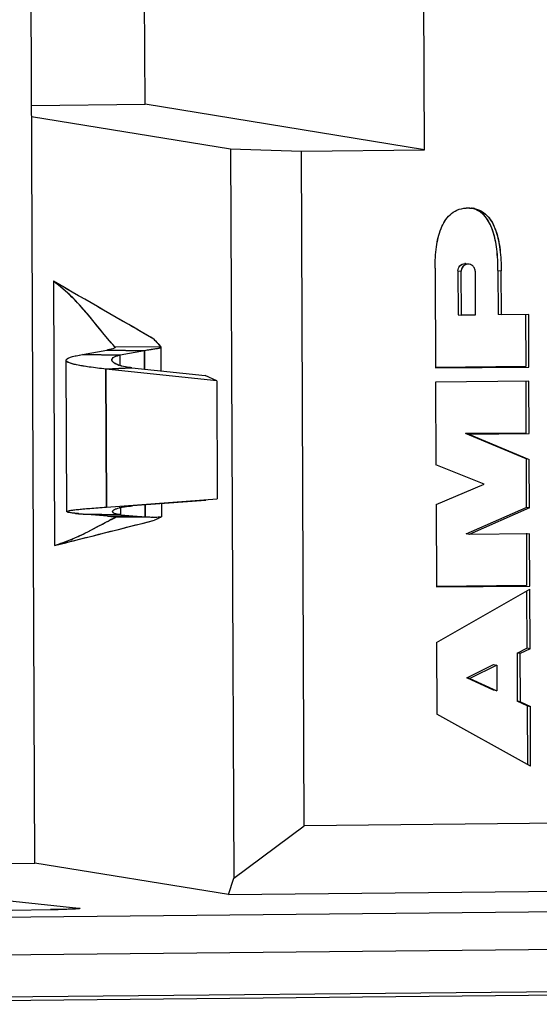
# Model space of a CAD drawing. Header units: millimetres. Extents: x 0 to 1750, y -1720 to 477.
# Tile 87 of 256: x 340.93 to 344.54, y -864.02 to -857.18. Entities that reach past the tile are written whole.
import ezdxf

# ---------------------------------------------------------------- set-up
doc = ezdxf.new("R2010")
doc.units = ezdxf.units.MM
doc.header["$LTSCALE"] = 92.51
for name, color, linetype in [('101301666_14DXF_CONTINUOUS_LINE', 7, 'CONTINUOUS'), ('101301666_DXF_CONTINUOUS_LINE', 7, 'CONTINUOUS'), ('DE-11-072043DXF_CONTINUOUS_LINE', 7, 'CONTINUOUS')]:
    doc.layers.add(name, color=color, linetype=linetype)

msp = doc.modelspace()

# ---------------------------------------------------------------- linework, layer by layer
at = {"layer": '101301666_14DXF_CONTINUOUS_LINE'}
for p, q in [((341.0349, -863.0401), (340.9818, -850.9212)), ((341.7998, -857.7683), (341.7924, -856.0622)), ((343.7418, -858.0852), (343.7334, -856.1661)), ((341.0118, -857.7761), (341.7998, -857.7683)), ((343.7418, -858.0852), (341.7998, -857.7683)), ((341.0121, -857.8526), (342.3942, -858.0782)), ((342.3942, -858.0782), (342.8859, -858.0937)), ((342.3942, -858.0782), (342.4164, -863.1458)), ((342.8859, -858.0937), (343.7418, -858.0852)), ((342.9064, -862.7815), (342.8859, -858.0937)), ((344.0807, -858.4916), (344.0802, -858.4915)), ((343.8144, -858.9303), (343.8173, -859.6006)), ((343.974, -858.9248), (343.9964, -858.9285)), ((343.974, -858.9248), (343.9753, -859.2307)), ((343.9977, -859.2343), (343.9964, -858.9285)), ((344.093, -858.9275), (344.0943, -859.2333)), ((344.2518, -858.9221), (344.2741, -858.9257)), ((344.2518, -858.9221), (344.2531, -859.2279)), ((344.2755, -859.2316), (344.2741, -858.9257)), ((341.1638, -858.9975), (341.1718, -860.8337)), ((343.9753, -859.2307), (343.9977, -859.2343)), ((344.0943, -859.2333), (343.9977, -859.2343)), ((344.2755, -859.2316), (344.2531, -859.2279)), ((344.4651, -859.2297), (344.2755, -859.2316)), ((344.4427, -859.2299), (344.4443, -859.5905)), ((344.4667, -859.5941), (344.4651, -859.2297)), ((341.3651, -859.5066), (341.5349, -859.4762)), ((341.7964, -859.4805), (341.5349, -859.4762)), ((341.5917, -859.4559), (341.5915, -859.4573)), ((341.5917, -859.4526), (341.9067, -859.4503)), ((341.7964, -859.4805), (341.6265, -859.511)), ((341.797, -859.6086), (341.7964, -859.4805)), ((341.9098, -859.456), (341.9105, -859.6208)), ((341.256, -860.5982), (341.2514, -859.5471)), ((341.3651, -859.5066), (341.6265, -859.511)), ((341.6269, -859.5833), (341.6265, -859.511)), ((341.7084, -859.5991), (341.5274, -859.6079)), ((342.2981, -859.6906), (341.5274, -859.6079)), ((341.5274, -859.6079), (341.5316, -860.567)), ((341.7084, -859.5991), (342.2175, -859.6537)), ((344.4443, -859.5905), (343.8173, -859.5967)), ((343.8173, -859.6006), (344.4667, -859.5941)), ((342.2981, -859.6906), (342.2175, -859.6537)), ((342.2981, -859.6906), (342.3017, -860.5102)), ((344.4671, -859.6931), (343.8178, -859.6995)), ((344.4447, -859.6933), (344.4463, -860.0523)), ((344.4687, -860.0559), (344.4671, -859.6931)), ((343.8178, -859.6995), (343.8203, -860.2729)), ((344.4463, -860.0523), (344.0273, -860.0564)), ((344.4471, -860.2322), (344.0273, -860.0564)), ((344.0496, -860.0601), (344.0273, -860.0564)), ((344.0496, -860.0601), (344.4687, -860.0559)), ((344.0496, -860.0601), (344.4695, -860.2359)), ((344.4471, -860.2322), (344.4486, -860.569)), ((344.471, -860.5727), (344.4695, -860.2359)), ((344.1567, -860.4074), (343.8203, -860.2729)), ((343.8215, -860.5486), (344.1567, -860.4074)), ((341.5316, -860.567), (342.3017, -860.5102)), ((341.6227, -860.5717), (341.6389, -860.568)), ((341.6314, -860.6198), (341.6312, -860.5698)), ((342.2213, -860.5207), (341.7126, -860.5583)), ((341.8014, -860.6338), (341.8011, -860.5517)), ((341.9145, -860.5434), (341.9149, -860.6352)), ((343.8215, -860.5486), (343.824, -861.1219)), ((344.0303, -860.7532), (344.4486, -860.569)), ((344.471, -860.5727), (344.0527, -860.7568)), ((344.471, -860.5727), (344.4486, -860.569)), ((341.3379, -860.6126), (341.3166, -860.6105)), ((341.6314, -860.6198), (341.3699, -860.6154)), ((341.54, -860.6295), (341.3699, -860.6154)), ((341.54, -860.6295), (341.7767, -860.6334)), ((341.54, -860.6295), (341.5407, -860.6295)), ((341.5967, -860.6375), (341.5969, -860.6381)), ((341.8509, -860.6376), (341.5969, -860.6394)), ((341.6314, -860.6198), (341.8014, -860.6338)), ((341.771, -860.6352), (341.7734, -860.6352)), ((341.8765, -860.6539), (341.8668, -860.6587)), ((341.8765, -860.6539), (341.8716, -860.6563)), ((341.8919, -860.6357), (341.9093, -860.6349)), ((341.9067, -860.6395), (341.8965, -860.6443)), ((341.9119, -860.6371), (341.9016, -860.6419)), ((341.9119, -860.6371), (341.9067, -860.6395)), ((341.9093, -860.6349), (341.9117, -860.6348)), ((341.9121, -860.6348), (341.9144, -860.6349)), ((341.9144, -860.6349), (341.9149, -860.6352)), ((344.0527, -860.7568), (344.0303, -860.7532)), ((344.4717, -860.7526), (344.0527, -860.7568)), ((344.4494, -860.7529), (344.451, -861.1118)), ((344.4733, -861.1155), (344.4717, -860.7526)), ((344.451, -861.1118), (343.824, -861.118)), ((343.824, -861.1219), (344.4733, -861.1155)), ((343.8257, -861.5084), (344.4734, -861.1362)), ((344.4511, -861.1491), (344.4529, -861.5471)), ((344.4752, -861.5508), (344.4734, -861.1362)), ((343.8257, -861.5084), (343.8279, -862.0068)), ((344.3841, -861.5811), (344.4529, -861.5471)), ((344.4064, -861.5847), (344.3841, -861.5811)), ((344.3841, -861.5811), (344.3855, -861.9159)), ((344.4752, -861.5508), (344.4064, -861.5847)), ((344.4079, -861.9195), (344.4064, -861.5847)), ((344.4752, -861.5508), (344.4529, -861.5471)), ((344.0347, -861.7535), (344.2209, -861.6616)), ((344.2433, -861.6653), (344.0571, -861.7571)), ((344.2209, -861.6616), (344.2433, -861.6653)), ((344.2433, -861.6653), (344.244, -861.8437)), ((344.2217, -861.84), (344.0347, -861.7535)), ((344.0571, -861.7571), (344.0347, -861.7535)), ((344.0571, -861.7571), (344.244, -861.8437)), ((344.244, -861.8437), (344.2217, -861.84)), ((344.4546, -861.9478), (344.3855, -861.9159)), ((344.4079, -861.9195), (344.3855, -861.9159)), ((344.4079, -861.9195), (344.477, -861.9515)), ((344.4546, -861.9478), (344.477, -861.9515)), ((344.4546, -861.9478), (344.4564, -862.3537)), ((344.4788, -862.366), (344.477, -861.9515)), ((344.4788, -862.366), (343.8279, -862.0068)), ((345.4841, -862.7559), (342.9064, -862.7815)), ((342.4164, -863.1458), (342.9064, -862.7815)), ((340.2293, -863.0481), (341.0349, -863.0401)), ((342.3797, -863.2596), (341.0349, -863.0401)), ((342.3797, -863.2596), (342.4164, -863.1458)), ((342.3797, -863.2596), (345.7051, -863.2266)), ((350.7709, -863.3187), (338.0006, -863.4454)), ((340.7147, -863.2882), (341.3403, -863.3536)), ((340.8767, -863.3666), (341.1443, -863.364)), ((341.3495, -863.3556), (341.3492, -863.356))]:
    msp.add_line(p, q, dxfattribs=at)
for centre, radius, start, end in [((344.0438, -858.7313), 0.2423, 90.25652, 92.9456), ((344.0464, -858.73), 0.241, 88.14523, 90.86987), ((344.0467, -858.7173), 0.2283, 87.72979, 88.12358), ((344.05, -858.6798), 0.1907, 81.22924, 81.61406), ((344.0503, -858.6779), 0.1888, 80.73134, 81.22942), ((344.0225, -858.9229), 0.0476, 80.73652, 90.54702), ((345.5281, -858.921), 1.7137, 179.55859, 180.31012), ((344.0465, -858.9283), 0.0501, 165.48943, 180.21361), ((344.0461, -858.9282), 0.0497, 160.5402, 165.46203), ((344.0453, -858.9274), 0.0486, 120.9246, 125.9089), ((344.0449, -858.9267), 0.0478, 90.59635, 100.79487), ((344.0449, -858.9266), 0.0476, 80.73652, 90.54702), ((341.5839, -859.5436), 0.0145, 180.28129, 187.07934), ((341.5926, -859.5401), 0.024, 209.78711, 212.15403), ((341.6107, -859.5244), 0.048, 226.55466, 229.0574), ((341.6358, -859.49), 0.0905, 237.82952, 239.00512), ((341.6412, -859.481), 0.1011, 239.0206, 241.01512), ((341.6947, -859.3589), 0.2346, 250.50829, 251.10743), ((341.723, -859.2661), 0.3316, 254.66366, 255.2274), ((341.6078, -860.6242), 0.0446, 123.02367, 125.52998), ((341.6331, -860.6703), 0.0973, 114.51131, 115.28113), ((341.6392, -860.6838), 0.1121, 112.32807, 114.4784), ((341.6933, -860.8481), 0.2852, 104.34029, 105.02398), ((341.7219, -860.9724), 0.4128, 101.1581, 101.60068), ((341.2843, -860.5289), 0.0765, 255.10693, 255.71117), ((341.3223, -860.3421), 0.2672, 260.1188, 260.42029), ((341.4517, -859.3335), 1.2842, 263.75983, 263.95788), ((341.5578, -858.2596), 2.3633, 264.66265, 264.80661), ((341.6356, -857.3875), 3.2389, 264.83205, 265.29487), ((341.5813, -860.5988), 0.00731, 172.6845, 180.21098), ((341.5894, -860.603), 0.0165, 140.50408, 143.29664), ((341.8622, -859.9319), 0.7045, 268.86699, 269.08004), ((341.862, -859.9463), 0.69, 269.07783, 270.40337), ((341.862, -859.9622), 0.6742, 270.4093, 270.7381), ((341.8619, -859.9568), 0.6796, 270.7412, 272.5292), ((342.5999, -862.1369), 1.6501, 115.23321, 116.00169), ((341.9124, -860.6808), 0.046, 90.35511, 90.84535)]:
    msp.add_arc(centre, radius, start, end, dxfattribs=at)
for points, knots in [([(343.8144, -858.9078), (343.8148, -858.858), (343.8196, -858.7646), (343.8445, -858.653), (343.8806, -858.5787), (343.9171, -858.5333), (343.9677, -858.4989), (344.0093, -858.4904), (344.0314, -858.4893)], [0, 0, 0, 0, 0.287427, 0.539424, 0.653295, 0.76189, 0.872158, 1, 1, 1, 1]), ([(344.0558, -858.4891), (344.0577, -858.4892), (344.0651, -858.4896), (344.0724, -858.4904), (344.0778, -858.4912)], [0, 0, 0, 0, 0.258265, 1, 1, 1, 1]), ([(344.2518, -858.9221), (344.2516, -858.8732), (344.2478, -858.781), (344.2266, -858.6705), (344.1958, -858.5952), (344.1652, -858.5479), (344.1238, -858.5096), (344.0887, -858.4946), (344.07, -858.4902)], [0, 0, 0, 0, 0.292393, 0.550757, 0.667467, 0.777418, 0.884941, 1, 1, 1, 1]), ([(344.0807, -858.4916), (344.1007, -858.4949), (344.1382, -858.5079), (344.1827, -858.5456), (344.2152, -858.593), (344.2477, -858.6692), (344.27, -858.7818), (344.274, -858.8758), (344.2741, -858.9257)], [0, 0, 0, 0, 0.118114, 0.225887, 0.335168, 0.451043, 0.708087, 1, 1, 1, 1]), ([(343.974, -858.9248), (343.974, -858.9185), (343.9764, -858.9056), (343.9871, -858.8892), (344.003, -858.8781), (344.0158, -858.8754), (344.0221, -858.8753)], [0, 0, 0, 0, 0.251648, 0.502568, 0.751985, 1, 1, 1, 1]), ([(341.8613, -859.3998), (341.8032, -859.3663), (341.5706, -859.2324), (341.3381, -859.0982), (341.1638, -858.9975)], [0, 0, 0, 0, 0.249909, 1, 1, 1, 1]), ([(341.5902, -859.4527), (341.5559, -859.4161), (341.4921, -859.3402), (341.399, -859.2221), (341.2933, -859.104), (341.2102, -859.0323), (341.1638, -858.9975)], [0, 0, 0, 0, 0.240564, 0.475426, 0.72182, 1, 1, 1, 1]), ([(341.8613, -859.3998), (341.8649, -859.404), (341.8798, -859.4211), (341.895, -859.4379), (341.9067, -859.4503)], [0, 0, 0, 0, 0.246607, 1, 1, 1, 1]), ([(341.5915, -859.4573), (341.5907, -859.4594), (341.5849, -859.4634), (341.5736, -859.4676), (341.5562, -859.4721), (341.5426, -859.4748), (341.5349, -859.4762)], [0, 0, 0, 0, 0.11354, 0.315208, 0.611758, 1, 1, 1, 1]), ([(341.8764, -859.4678), (341.8649, -859.4697), (341.8382, -859.4735), (341.8115, -859.4778), (341.7964, -859.4805)], [0, 0, 0, 0, 0.429872, 1, 1, 1, 1]), ([(341.9098, -859.456), (341.9098, -859.4595), (341.9006, -859.4632), (341.89, -859.4655), (341.8812, -859.467), (341.8764, -859.4678)], [0, 0, 0, 0, 0.294812, 0.592378, 1, 1, 1, 1]), ([(341.9067, -859.4503), (341.907, -859.4506), (341.9079, -859.4517), (341.9088, -859.4529), (341.9092, -859.4539)], [0, 0, 0, 0, 0.288196, 1, 1, 1, 1]), ([(341.2514, -859.5471), (341.2514, -859.5466), (341.2516, -859.5446), (341.2526, -859.5428), (341.2535, -859.5416)], [0, 0, 0, 0, 0.231759, 1, 1, 1, 1]), ([(341.5274, -859.6079), (341.4889, -859.6038), (341.4345, -859.5974), (341.367, -859.5871), (341.3272, -859.5797), (341.2956, -859.5722), (341.2746, -859.5655), (341.2624, -859.5596), (341.2554, -859.5551), (341.2514, -859.5502), (341.2514, -859.5471)], [0, 0, 0, 0, 0.404278, 0.571858, 0.713281, 0.826778, 0.911327, 0.942807, 0.967432, 1, 1, 1, 1]), ([(341.2535, -859.5416), (341.2548, -859.5399), (341.2588, -859.5365), (341.2703, -859.53), (341.2918, -859.5226), (341.325, -859.5142), (341.3507, -859.5092), (341.3651, -859.5066)], [0, 0, 0, 0, 0.054944, 0.128439, 0.336623, 0.628155, 1, 1, 1, 1]), ([(341.5694, -859.5436), (341.5694, -859.5401), (341.5729, -859.532), (341.5852, -859.5233), (341.6035, -859.5159), (341.6182, -859.5125), (341.6265, -859.511)], [0, 0, 0, 0, 0.150985, 0.353729, 0.634626, 1, 1, 1, 1]), ([(341.5719, -859.552), (341.5715, -859.5515), (341.5705, -859.5494), (341.5697, -859.5471), (341.5695, -859.5453)], [0, 0, 0, 0, 0.266066, 1, 1, 1, 1]), ([(341.5777, -859.5592), (341.5772, -859.5587), (341.5752, -859.5568), (341.5734, -859.5546), (341.5724, -859.5528)], [0, 0, 0, 0, 0.269805, 1, 1, 1, 1]), ([(341.5876, -859.5667), (341.5868, -859.5662), (341.5839, -859.5643), (341.5812, -859.5623), (341.5793, -859.5606)], [0, 0, 0, 0, 0.267497, 1, 1, 1, 1]), ([(341.6164, -859.58), (341.6141, -859.5792), (341.6058, -859.5761), (341.5978, -859.5725), (341.5922, -859.5694)], [0, 0, 0, 0, 0.275319, 1, 1, 1, 1]), ([(341.6353, -859.5859), (341.6339, -859.5855), (341.6283, -859.5839), (341.6227, -859.5822), (341.6187, -859.5808)], [0, 0, 0, 0, 0.260676, 1, 1, 1, 1]), ([(341.7084, -859.5991), (341.7019, -859.5985), (341.6784, -859.5955), (341.6551, -859.5912), (341.6385, -859.5868)], [0, 0, 0, 0, 0.273947, 1, 1, 1, 1]), ([(341.256, -860.5982), (341.256, -860.5975), (341.2577, -860.5959), (341.2638, -860.5935), (341.2775, -860.5905), (341.3003, -860.5871), (341.3318, -860.5835), (341.3715, -860.5797), (341.4188, -860.5757), (341.473, -860.5714), (341.5114, -860.5685), (341.5316, -860.567)], [0, 0, 0, 0, 0.007414, 0.021367, 0.072758, 0.156028, 0.270318, 0.414099, 0.585318, 0.781598, 1, 1, 1, 1]), ([(341.5767, -860.5925), (341.577, -860.5921), (341.5786, -860.5904), (341.5804, -860.5889), (341.5819, -860.5879)], [0, 0, 0, 0, 0.223425, 1, 1, 1, 1]), ([(341.5835, -860.5868), (341.5841, -860.5864), (341.5867, -860.5848), (341.5894, -860.5833), (341.5916, -860.5823)], [0, 0, 0, 0, 0.228781, 1, 1, 1, 1]), ([(341.5966, -860.5801), (341.5983, -860.5794), (341.6057, -860.5765), (341.6134, -860.5742), (341.6194, -860.5726)], [0, 0, 0, 0, 0.22296, 1, 1, 1, 1]), ([(341.642, -860.5674), (341.6472, -860.5664), (341.6706, -860.5622), (341.6942, -860.5596), (341.7126, -860.5583)], [0, 0, 0, 0, 0.223324, 1, 1, 1, 1]), ([(341.2646, -860.6028), (341.2624, -860.6022), (341.2595, -860.6015), (341.256, -860.5993), (341.256, -860.5982)], [0, 0, 0, 0, 0.684092, 1, 1, 1, 1]), ([(341.2764, -860.6053), (341.2754, -860.6051), (341.2717, -860.6044), (341.268, -860.6037), (341.2654, -860.603)], [0, 0, 0, 0, 0.284016, 1, 1, 1, 1]), ([(341.3121, -860.6101), (341.3088, -860.6097), (341.2973, -860.6084), (341.2859, -860.6069), (341.2778, -860.6055)], [0, 0, 0, 0, 0.291466, 1, 1, 1, 1]), ([(341.5407, -860.6295), (341.5483, -860.6301), (341.5616, -860.6313), (341.577, -860.633), (341.5864, -860.6344), (341.5913, -860.6354), (341.5945, -860.6363), (341.5962, -860.637), (341.5967, -860.6375)], [0, 0, 0, 0, 0.40278, 0.706555, 0.819465, 0.905831, 0.965668, 1, 1, 1, 1]), ([(341.5442, -860.6641), (341.5483, -860.662), (341.5653, -860.6536), (341.5824, -860.6454), (341.5954, -860.6395)], [0, 0, 0, 0, 0.243357, 1, 1, 1, 1]), ([(341.6314, -860.6198), (341.6231, -860.6191), (341.6087, -860.6174), (341.5922, -860.6135), (341.5826, -860.6092), (341.5769, -860.6057), (341.5741, -860.6015), (341.574, -860.5989)], [0, 0, 0, 0, 0.390335, 0.6819, 0.791152, 0.87782, 1, 1, 1, 1]), ([(341.5741, -860.5979), (341.5742, -860.5975), (341.5745, -860.5958), (341.5754, -860.5942), (341.5762, -860.5931)], [0, 0, 0, 0, 0.229228, 1, 1, 1, 1]), ([(341.8014, -860.6338), (341.8057, -860.6342), (341.8213, -860.6353), (341.8369, -860.636), (341.8483, -860.6362)], [0, 0, 0, 0, 0.272783, 1, 1, 1, 1]), ([(341.1718, -860.8337), (341.2111, -860.8209), (341.2821, -860.7952), (341.4065, -860.7385), (341.4896, -860.6915), (341.5442, -860.6641)], [0, 0, 0, 0, 0.302124, 0.552398, 1, 1, 1, 1]), ([(341.3492, -863.356), (341.3487, -863.3563), (341.3468, -863.3567), (341.3432, -863.3574), (341.3378, -863.358), (341.3274, -863.3589), (341.3104, -863.3599), (341.2858, -863.361), (341.2559, -863.362), (341.2216, -863.3628), (341.1839, -863.3635), (341.1578, -863.3639), (341.1443, -863.364)], [0, 0, 0, 0, 0.009733, 0.027715, 0.053971, 0.08837, 0.180616, 0.301929, 0.448934, 0.617502, 0.80294, 1, 1, 1, 1])]:
    msp.add_open_spline(points, degree=3, knots=knots, dxfattribs=at)
for points in [[(344.0168, -858.8881), (344.0088, -858.8938), (344.0025, -858.9024), (343.9992, -858.9117)], [(344.036, -858.8798), (344.0305, -858.8808), (344.0251, -858.8829), (344.0203, -858.8858)], [(344.0687, -858.8853), (344.0638, -858.8825), (344.0582, -858.8805), (344.0526, -858.8796)], [(344.0863, -858.903), (344.0822, -858.8958), (344.0759, -858.8895), (344.0687, -858.8853)], [(344.093, -858.9275), (344.0929, -858.9191), (344.0906, -858.9103), (344.0863, -858.903)], [(341.1718, -860.8337), (341.4034, -860.7751), (341.6351, -860.7168), (341.8668, -860.6587)]]:
    msp.add_open_spline(points, degree=3, dxfattribs=at)
at = {"layer": '101301666_DXF_CONTINUOUS_LINE'}
for p, q in [((341.0349, -863.0401), (340.9818, -850.9212)), ((341.7998, -857.7683), (341.7924, -856.0622)), ((343.7418, -858.0852), (343.7334, -856.1661)), ((341.0118, -857.7761), (341.7998, -857.7683)), ((343.7418, -858.0852), (341.7998, -857.7683)), ((341.0121, -857.8526), (342.3942, -858.0782)), ((342.3942, -858.0782), (342.8859, -858.0937)), ((342.3942, -858.0782), (342.4164, -863.1458)), ((342.8859, -858.0937), (343.7418, -858.0852)), ((342.9064, -862.7815), (342.8859, -858.0937)), ((344.0221, -858.8753), (344.0302, -858.876)), ((343.8144, -858.9303), (343.8173, -859.6006)), ((343.974, -858.9248), (343.9964, -858.9285)), ((343.974, -858.9248), (343.9753, -859.2307)), ((343.9977, -859.2343), (343.9964, -858.9285)), ((344.0525, -858.8797), (344.0444, -858.8789)), ((344.093, -858.9275), (344.0943, -859.2333)), ((344.2518, -858.9221), (344.2741, -858.9257)), ((344.2518, -858.9221), (344.2531, -859.2279)), ((344.2755, -859.2316), (344.2741, -858.9257)), ((341.1638, -858.9975), (341.1718, -860.8337)), ((343.9753, -859.2307), (343.9977, -859.2343)), ((344.0943, -859.2333), (343.9977, -859.2343)), ((344.2755, -859.2316), (344.2531, -859.2279)), ((344.4651, -859.2297), (344.2755, -859.2316)), ((344.4427, -859.226), (344.4443, -859.5905)), ((344.4667, -859.5941), (344.4651, -859.2297)), ((341.3651, -859.5066), (341.5349, -859.4762)), ((341.5349, -859.4762), (341.7963, -859.4805)), ((341.5902, -859.4527), (341.5769, -859.4382)), ((341.5902, -859.4527), (341.5773, -859.4382)), ((341.5902, -859.4527), (341.9066, -859.4503)), ((341.5917, -859.4559), (341.5915, -859.4573)), ((341.7964, -859.4805), (341.6265, -859.511)), ((341.7964, -859.4805), (341.797, -859.6086)), ((341.9094, -859.4542), (341.9097, -859.456)), ((341.9098, -859.456), (341.9105, -859.6208)), ((341.256, -860.5982), (341.2514, -859.5471)), ((341.6266, -859.511), (341.3651, -859.5066)), ((341.6269, -859.5833), (341.6265, -859.511)), ((341.5274, -859.6079), (341.7084, -859.5991)), ((342.2981, -859.6906), (341.5274, -859.6079)), ((341.5316, -860.567), (341.5274, -859.6079)), ((341.7084, -859.5991), (342.2175, -859.6537)), ((344.4443, -859.5905), (343.8173, -859.5967)), ((343.8173, -859.6006), (344.4667, -859.5941)), ((342.2981, -859.6906), (342.2175, -859.6537)), ((342.2981, -859.6906), (342.3017, -860.5102)), ((344.4671, -859.6931), (343.8178, -859.6995)), ((344.4447, -859.6894), (344.4463, -860.0523)), ((344.4687, -860.0559), (344.4671, -859.6931)), ((343.8178, -859.6995), (343.8203, -860.2729)), ((344.4463, -860.0523), (344.0273, -860.0564)), ((344.4471, -860.2322), (344.0273, -860.0564)), ((344.0496, -860.0601), (344.0273, -860.0564)), ((344.0496, -860.0601), (344.4687, -860.0559)), ((344.0496, -860.0601), (344.4695, -860.2359)), ((344.4471, -860.2322), (344.4486, -860.569)), ((344.471, -860.5727), (344.4695, -860.2359)), ((344.1567, -860.4074), (343.8203, -860.2729)), ((343.8215, -860.5486), (344.1567, -860.4074)), ((341.5316, -860.567), (342.3017, -860.5102)), ((341.6314, -860.6198), (341.6312, -860.5698)), ((342.2213, -860.5207), (341.7126, -860.5583)), ((341.8011, -860.5517), (341.8014, -860.6338)), ((341.9145, -860.5434), (341.9149, -860.6352)), ((343.8215, -860.5486), (343.824, -861.1219)), ((344.0303, -860.7532), (344.4486, -860.569)), ((344.471, -860.5727), (344.0527, -860.7568)), ((344.471, -860.5727), (344.4486, -860.569)), ((341.3699, -860.6154), (341.6314, -860.6198)), ((341.54, -860.6295), (341.3699, -860.6154)), ((341.7433, -860.6329), (341.54, -860.6295)), ((341.8509, -860.6376), (341.5954, -860.6395)), ((341.5967, -860.6375), (341.5969, -860.6381)), ((341.6314, -860.6198), (341.8014, -860.6338)), ((341.8765, -860.6539), (341.8668, -860.6587)), ((341.8923, -860.6357), (341.9093, -860.6349)), ((341.9119, -860.6371), (341.9016, -860.6419)), ((341.9119, -860.6371), (341.9067, -860.6395)), ((341.9093, -860.6349), (341.9121, -860.6348)), ((341.9148, -860.6351), (341.9149, -860.6352)), ((341.7875, -860.6785), (341.8668, -860.6587)), ((341.7875, -860.6786), (341.8668, -860.6587)), ((344.0527, -860.7568), (344.0303, -860.7532)), ((344.4717, -860.7526), (344.0527, -860.7568)), ((344.4494, -860.749), (344.451, -861.1118)), ((344.4733, -861.1155), (344.4717, -860.7526)), ((344.451, -861.1118), (343.824, -861.118)), ((343.824, -861.1219), (344.4733, -861.1155)), ((343.8257, -861.5084), (344.4734, -861.1362)), ((344.4511, -861.1491), (344.4529, -861.5471)), ((344.4752, -861.5508), (344.4734, -861.1362)), ((343.8257, -861.5084), (343.8279, -862.0068)), ((344.3841, -861.5811), (344.4529, -861.5471)), ((344.4064, -861.5847), (344.3841, -861.5811)), ((344.3841, -861.5811), (344.3855, -861.9159)), ((344.4752, -861.5508), (344.4064, -861.5847)), ((344.4079, -861.9195), (344.4064, -861.5847)), ((344.4752, -861.5508), (344.4529, -861.5471)), ((344.0347, -861.7535), (344.2209, -861.6616)), ((344.2433, -861.6653), (344.0571, -861.7571)), ((344.2209, -861.6616), (344.2433, -861.6653)), ((344.2433, -861.6653), (344.244, -861.8437)), ((344.2217, -861.84), (344.0347, -861.7535)), ((344.0571, -861.7571), (344.0347, -861.7535)), ((344.0571, -861.7571), (344.244, -861.8437)), ((344.244, -861.8437), (344.2217, -861.84)), ((344.4546, -861.9478), (344.3855, -861.9159)), ((344.4079, -861.9195), (344.3855, -861.9159)), ((344.4079, -861.9195), (344.477, -861.9515)), ((344.4546, -861.9478), (344.477, -861.9515)), ((344.4546, -861.9478), (344.4564, -862.3537)), ((344.4788, -862.366), (344.477, -861.9515)), ((344.4788, -862.366), (343.8279, -862.0068)), ((345.4841, -862.7559), (342.9064, -862.7815)), ((342.4164, -863.1458), (342.9064, -862.7815)), ((340.2293, -863.0481), (341.0349, -863.0401)), ((342.3797, -863.2596), (341.0349, -863.0401)), ((342.3797, -863.2596), (342.4164, -863.1458)), ((342.3797, -863.2596), (345.7051, -863.2266)), ((350.7709, -863.3187), (338.0006, -863.4454)), ((340.7147, -863.2882), (341.3403, -863.3536)), ((340.8767, -863.3666), (341.1443, -863.364)), ((341.3495, -863.3556), (341.3492, -863.356)), ((351.1297, -863.577), (338.3595, -863.7037)), ((351.1311, -863.8948), (338.3609, -864.0216))]:
    msp.add_line(p, q, dxfattribs=at)
for centre, radius, start, end in [((344.0438, -858.7313), 0.2423, 90.25651, 92.9456), ((344.0464, -858.73), 0.241, 88.14523, 90.8699), ((344.0514, -858.6718), 0.1825, 77.98873, 80.74329), ((345.5281, -858.921), 1.7137, 179.55859, 180.31012), ((343.1567, -858.2815), 1.7113, 220.80325, 223.07861), ((341.5838, -859.5436), 0.0144, 180.29173, 187.1693), ((341.6108, -859.5244), 0.048, 226.48091, 228.97235), ((341.6353, -859.4908), 0.0897, 237.80158, 239.00133), ((341.6405, -859.4821), 0.0998, 239.013, 240.83499), ((341.6945, -859.3593), 0.2342, 250.49871, 251.09784), ((341.7227, -859.267), 0.3306, 254.66798, 255.23672), ((341.6077, -860.6241), 0.0445, 123.12675, 125.62917), ((341.637, -860.6786), 0.1065, 112.46068, 115.24702), ((341.6932, -860.8475), 0.2846, 104.35316, 105.03698), ((341.7081, -860.9074), 0.3464, 101.53075, 104.28686), ((341.7217, -860.9716), 0.412, 101.15174, 101.5992), ((341.2847, -860.5275), 0.078, 255.12745, 255.7202), ((341.3224, -860.3429), 0.2664, 260.08438, 260.38518), ((341.451, -859.3405), 1.2771, 263.75634, 263.95477), ((341.4989, -858.8809), 1.7392, 263.98183, 264.68958), ((341.5571, -858.267), 2.3559, 264.66192, 264.80602), ((341.6248, -857.512), 3.1139, 264.82238, 265.30459), ((342.2597, -862.0865), 1.5922, 114.65896, 116.30927), ((341.5813, -860.5988), 0.00725, 172.54113, 180.18888), ((341.862, -859.9415), 0.6949, 269.08077, 270.41122), ((341.8621, -859.9549), 0.6814, 270.41494, 270.72802), ((341.862, -859.9536), 0.6828, 270.73005, 272.53609), ((342.6156, -862.1698), 1.6865, 115.04871, 115.99206), ((341.0748, -856.2594), 7.1049, 270.56047, 270.9854)]:
    msp.add_arc(centre, radius, start, end, dxfattribs=at)
for points, knots in [([(343.8144, -858.9078), (343.8148, -858.858), (343.8197, -858.7644), (343.8481, -858.6352), (343.9006, -858.5445), (343.9677, -858.4989), (344.0093, -858.4904), (344.0314, -858.4893)], [0, 0, 0, 0, 0.287828, 0.540177, 0.761558, 0.87198, 1, 1, 1, 1]), ([(344.2518, -858.9221), (344.2516, -858.8729), (344.2477, -858.7802), (344.2262, -858.6691), (344.195, -858.5935), (344.1638, -858.5462), (344.1216, -858.5081), (344.0858, -858.4936), (344.0667, -858.4895)], [0, 0, 0, 0, 0.292284, 0.550294, 0.666774, 0.776536, 0.884119, 1, 1, 1, 1]), ([(344.0893, -858.4932), (344.1084, -858.4973), (344.1441, -858.5119), (344.1863, -858.55), (344.2174, -858.5973), (344.2486, -858.6729), (344.2701, -858.7839), (344.274, -858.8766), (344.2741, -858.9257)], [0, 0, 0, 0, 0.11581, 0.223388, 0.333166, 0.449666, 0.707706, 1, 1, 1, 1]), ([(343.974, -858.9248), (343.9739, -858.9123), (343.9839, -858.8863), (344.0097, -858.8754), (344.0221, -858.8753)], [0, 0, 0, 0, 0.502777, 1, 1, 1, 1]), ([(341.5769, -859.4382), (341.5124, -859.3676), (341.4251, -859.2506), (341.2897, -859.1007), (341.2088, -859.0313), (341.1638, -858.9975)], [0, 0, 0, 0, 0.473959, 0.721254, 1, 1, 1, 1]), ([(341.5915, -859.4573), (341.5907, -859.4594), (341.5849, -859.4634), (341.5664, -859.4702), (341.5485, -859.4737), (341.5349, -859.4762)], [0, 0, 0, 0, 0.113583, 0.315366, 1, 1, 1, 1]), ([(341.8462, -859.4724), (341.8424, -859.473), (341.8258, -859.4755), (341.8092, -859.4782), (341.7964, -859.4805)], [0, 0, 0, 0, 0.224997, 1, 1, 1, 1]), ([(341.9039, -859.4617), (341.8971, -859.4645), (341.8776, -859.4676), (341.8583, -859.4706), (341.8462, -859.4724)], [0, 0, 0, 0, 0.372946, 1, 1, 1, 1]), ([(341.9097, -859.456), (341.9097, -859.4565), (341.909, -859.4594), (341.906, -859.4608), (341.9039, -859.4617)], [0, 0, 0, 0, 0.19508, 1, 1, 1, 1]), ([(341.5274, -859.6079), (341.4889, -859.6038), (341.421, -859.5957), (341.3351, -859.582), (341.2822, -859.5689), (341.2575, -859.5577), (341.2515, -859.5502), (341.2514, -859.5471)], [0, 0, 0, 0, 0.404438, 0.713618, 0.911522, 0.967474, 1, 1, 1, 1]), ([(341.2536, -859.5416), (341.2566, -859.5376), (341.2686, -859.5308), (341.2917, -859.5226), (341.3251, -859.5142), (341.3507, -859.5092), (341.3651, -859.5066)], [0, 0, 0, 0, 0.127968, 0.336451, 0.628498, 1, 1, 1, 1]), ([(341.5694, -859.5436), (341.5694, -859.5357), (341.5827, -859.5238), (341.6034, -859.5161), (341.6182, -859.5125), (341.6265, -859.511)], [0, 0, 0, 0, 0.34591, 0.630855, 1, 1, 1, 1]), ([(341.6164, -859.58), (341.614, -859.5792), (341.6057, -859.5761), (341.5975, -859.5724), (341.5919, -859.5693)], [0, 0, 0, 0, 0.275754, 1, 1, 1, 1]), ([(341.7084, -859.5991), (341.7019, -859.5985), (341.6785, -859.5955), (341.6551, -859.5912), (341.6385, -859.5868)], [0, 0, 0, 0, 0.273338, 1, 1, 1, 1]), ([(341.256, -860.5982), (341.256, -860.5963), (341.2645, -860.5934), (341.2767, -860.5906), (341.3006, -860.5871), (341.3317, -860.5836), (341.3715, -860.5797), (341.4389, -860.574), (341.4932, -860.5699), (341.5316, -860.567)], [0, 0, 0, 0, 0.020696, 0.072111, 0.155455, 0.269783, 0.413636, 0.585069, 1, 1, 1, 1]), ([(341.5963, -860.5802), (341.5979, -860.5796), (341.6055, -860.5766), (341.6133, -860.5743), (341.6194, -860.5726)], [0, 0, 0, 0, 0.22246, 1, 1, 1, 1]), ([(341.642, -860.5674), (341.6473, -860.5664), (341.6706, -860.5622), (341.6942, -860.5596), (341.7126, -860.5583)], [0, 0, 0, 0, 0.223827, 1, 1, 1, 1]), ([(341.2647, -860.6028), (341.2625, -860.6022), (341.2596, -860.6015), (341.256, -860.5993), (341.256, -860.5982)], [0, 0, 0, 0, 0.685218, 1, 1, 1, 1]), ([(341.2765, -860.6053), (341.2754, -860.6051), (341.2718, -860.6044), (341.2681, -860.6037), (341.2655, -860.603)], [0, 0, 0, 0, 0.283769, 1, 1, 1, 1]), ([(341.3121, -860.6101), (341.3088, -860.6097), (341.2973, -860.6084), (341.2859, -860.6069), (341.2779, -860.6055)], [0, 0, 0, 0, 0.291452, 1, 1, 1, 1]), ([(341.54, -860.6295), (341.5455, -860.6299), (341.562, -860.6314), (341.5787, -860.6328), (341.5896, -860.6351)], [0, 0, 0, 0, 0.331888, 1, 1, 1, 1]), ([(341.6314, -860.6198), (341.6231, -860.6191), (341.6082, -860.6172), (341.5893, -860.6129), (341.5741, -860.6054), (341.574, -860.5989)], [0, 0, 0, 0, 0.394837, 0.690952, 1, 1, 1, 1]), ([(341.5896, -860.6351), (341.5905, -860.6352), (341.5928, -860.6359), (341.5956, -860.6363), (341.5967, -860.6375)], [0, 0, 0, 0, 0.365312, 1, 1, 1, 1]), ([(341.8014, -860.6338), (341.806, -860.6342), (341.8224, -860.6354), (341.8389, -860.6361), (341.8509, -860.6363)], [0, 0, 0, 0, 0.274313, 1, 1, 1, 1]), ([(341.9121, -860.6348), (341.9127, -860.6348), (341.9136, -860.6348), (341.9146, -860.6349), (341.9148, -860.6351)], [0, 0, 0, 0, 0.672103, 1, 1, 1, 1]), ([(341.1718, -860.8337), (341.2453, -860.8098), (341.3757, -860.7567), (341.4976, -860.6871), (341.554, -860.6592)], [0, 0, 0, 0, 0.55088, 1, 1, 1, 1]), ([(341.3492, -863.356), (341.348, -863.3567), (341.3434, -863.3572), (341.3347, -863.3584), (341.321, -863.3593), (341.2947, -863.3607), (341.2528, -863.3621), (341.217, -863.3629), (341.197, -863.3633)], [0, 0, 0, 0, 0.028046, 0.087194, 0.176672, 0.294753, 0.606862, 1, 1, 1, 1]), ([(341.3403, -863.3536), (341.3426, -863.3538), (341.3448, -863.3545), (341.3495, -863.3547), (341.3495, -863.3556)], [0, 0, 0, 0, 0.731775, 1, 1, 1, 1])]:
    msp.add_open_spline(points, degree=3, knots=knots, dxfattribs=at)
for points in [[(344.0542, -858.4891), (344.0631, -858.4894), (344.072, -858.4902), (344.0807, -858.4916)], [(343.9994, -858.9113), (343.9974, -858.9168), (343.9963, -858.9227), (343.9964, -858.9285)], [(344.0203, -858.8858), (344.0108, -858.8914), (344.0031, -858.9009), (343.9994, -858.9113)], [(344.0444, -858.8789), (344.0361, -858.879), (344.0274, -858.8815), (344.0203, -858.8858)], [(344.0687, -858.8853), (344.0638, -858.8825), (344.0582, -858.8805), (344.0526, -858.8796)], [(344.0863, -858.903), (344.0822, -858.8958), (344.0759, -858.8895), (344.0687, -858.8853)], [(344.093, -858.9275), (344.0929, -858.9191), (344.0906, -858.9103), (344.0863, -858.903)], [(341.8613, -859.3998), (341.6287, -859.2658), (341.3962, -859.1318), (341.1638, -858.9975)], [(341.5902, -859.4527), (341.591, -859.4535), (341.5917, -859.4547), (341.5917, -859.4559)], [(341.9067, -859.4503), (341.9078, -859.4515), (341.9088, -859.4527), (341.9094, -859.4542)], [(341.2514, -859.5471), (341.2514, -859.5451), (341.2524, -859.5431), (341.2536, -859.5416)], [(341.5724, -859.5529), (341.571, -859.5506), (341.5699, -859.548), (341.5695, -859.5453)], [(341.5777, -859.5592), (341.5757, -859.5573), (341.5739, -859.5552), (341.5724, -859.5529)], [(341.5875, -859.5667), (341.5846, -859.5649), (341.5818, -859.5629), (341.5793, -859.5606)], [(341.6353, -859.5859), (341.6297, -859.5844), (341.6242, -859.5827), (341.6187, -859.5808)], [(341.5762, -860.5931), (341.5778, -860.5911), (341.5798, -860.5894), (341.5818, -860.5879)], [(341.5834, -860.5868), (341.586, -860.5851), (341.5888, -860.5837), (341.5915, -860.5823)], [(341.5741, -860.5979), (341.5743, -860.5962), (341.5752, -860.5945), (341.5762, -860.5931)], [(341.1718, -860.8337), (341.377, -860.7818), (341.5823, -860.7301), (341.7875, -860.6786)]]:
    msp.add_open_spline(points, degree=3, dxfattribs=at)
at = {"layer": 'DE-11-072043DXF_CONTINUOUS_LINE'}
msp.add_line((338.2043, -863.996), (350.9746, -863.8693), dxfattribs=at)

doc.saveas('drawing.dxf')
